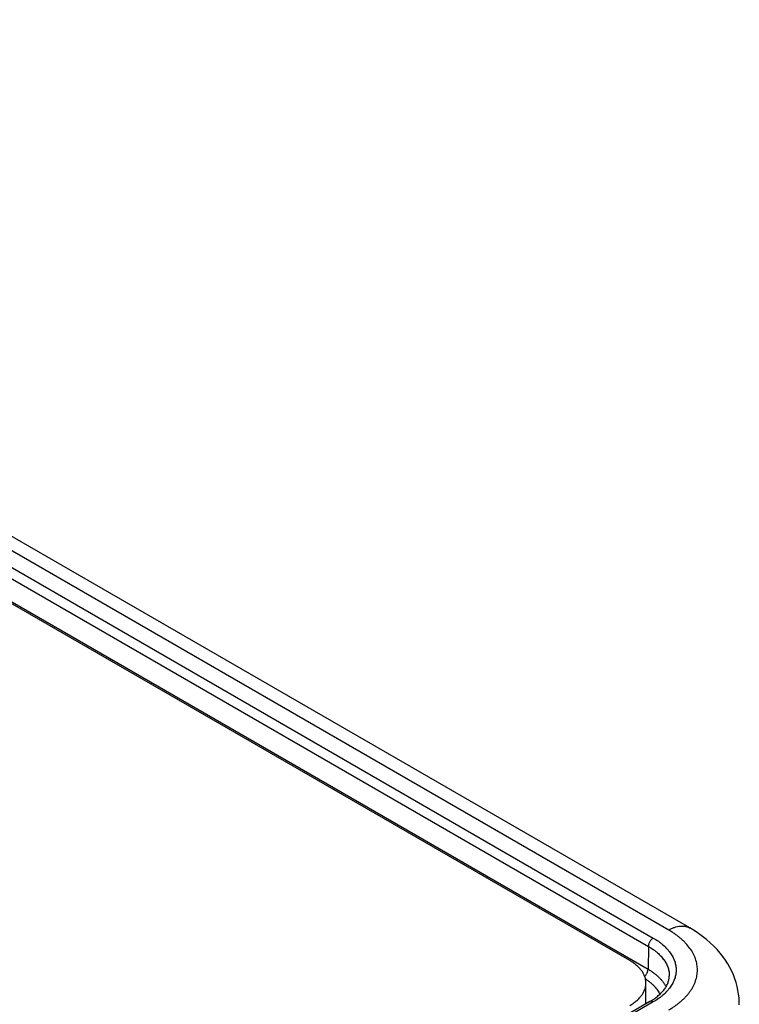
# Model space of a CAD drawing. Header units: inches. Extents: x 0 to 34, y 0 to 22.
# Tile 64 of 69: x 29.154 to 29.669, y 15.1 to 15.804. Entities that reach past the tile are written whole.
import ezdxf

# ---------------------------------------------------------------- set-up
doc = ezdxf.new("R2010")
doc.units = ezdxf.units.IN
doc.header["$LTSCALE"] = 1.87
doc.header["$MEASUREMENT"] = 0
doc.layers.get('0').update_dxf_attribs({"linetype": 'CONTINUOUS'})

msp = doc.modelspace()

# ---------------------------------------------------------------- linework, layer by layer
at = {"color": 7, "linetype": 'CONTINUOUS'}
for p, q in [((29.61877, 15.15279), (28.4927, 15.80296)), ((29.63377, 15.15428), (28.50771, 15.80445)), ((28.54541, 15.76041), (29.60765, 15.14708)), ((28.54193, 15.75445), (29.60417, 15.14113)), ((29.59089, 15.13095), (28.53348, 15.74148)), ((28.54169, 15.7381), (29.60393, 15.12477)), ((29.60417, 15.14113), (29.60393, 15.12477)), ((29.60242, 15.10018), (29.60242, 15.11488)), ((29.60519, 15.10158), (27.31245, 13.77779)), ((29.60765, 15.10134), (27.31491, 13.77754))]:
    msp.add_line(p, q, dxfattribs=at)
msp.add_lwpolyline([(29.66927, 15.09931), (29.66924, 15.10145), (29.66908, 15.10422), (29.66877, 15.10698), (29.66832, 15.10973), (29.66772, 15.11248), (29.66698, 15.11522), (29.66609, 15.11794), (29.66505, 15.12064), (29.66385, 15.12333), (29.6625, 15.126), (29.66098, 15.12863), (29.65931, 15.13124), (29.65748, 15.13381), (29.65547, 15.13635), (29.6533, 15.13884), (29.65096, 15.14128), (29.64845, 15.14367), (29.64577, 15.14598), (29.64294, 15.14822), (29.63996, 15.15036), (29.63685, 15.15242), (29.63377, 15.15428)], dxfattribs=at)
msp.add_arc((29.58929, 15.10018), 0.01312, 359.10298, 359.99996, dxfattribs=at)
for points, knots in [([(29.61877, 15.15279), (29.61944, 15.15318), (29.62079, 15.15389), (29.62285, 15.15473), (29.62488, 15.15532), (29.62685, 15.15565), (29.62844, 15.15571), (29.62967, 15.15561), (29.63055, 15.15548), (29.6314, 15.15528), (29.63223, 15.15501), (29.63302, 15.15468), (29.63352, 15.15442), (29.63377, 15.15428)], [0, 0, 0, 0, 0.148569, 0.289427, 0.422615, 0.548501, 0.667827, 0.72541, 0.781814, 0.837244, 0.891923, 0.946091, 1, 1, 1, 1]), ([(29.60765, 15.14708), (29.60742, 15.14695), (29.60695, 15.14662), (29.60631, 15.14602), (29.60572, 15.14532), (29.6052, 15.14453), (29.60477, 15.14369), (29.60444, 15.14282), (29.60424, 15.14197), (29.60418, 15.1414), (29.60417, 15.14113)], [0, 0, 0, 0, 0.113944, 0.236817, 0.36615, 0.498924, 0.631847, 0.761617, 0.885178, 1, 1, 1, 1]), ([(29.60765, 15.14708), (29.60892, 15.14635), (29.61075, 15.14519), (29.61303, 15.1435), (29.61512, 15.1418), (29.61701, 15.13998), (29.61869, 15.13807), (29.6198, 15.13661), (29.6208, 15.13513), (29.62166, 15.13362), (29.6224, 15.13209), (29.623, 15.13054), (29.62347, 15.12897), (29.62381, 15.12739), (29.62402, 15.1258), (29.62408, 15.12421), (29.62402, 15.12262), (29.62381, 15.12103), (29.62347, 15.11945), (29.623, 15.11789), (29.6224, 15.11633), (29.62166, 15.1148), (29.6208, 15.11329), (29.6198, 15.11181), (29.61869, 15.11036), (29.61701, 15.10844), (29.61512, 15.10662), (29.61303, 15.10492), (29.61075, 15.10323), (29.60892, 15.10207), (29.60765, 15.10134)], [0, 0, 0, 0, 0.074268, 0.10997, 0.144704, 0.211285, 0.243203, 0.274248, 0.30447, 0.333936, 0.362723, 0.390922, 0.418633, 0.445968, 0.473049, 0.5, 0.526951, 0.554032, 0.581367, 0.609078, 0.637277, 0.666064, 0.69553, 0.725752, 0.756797, 0.788715, 0.855296, 0.89003, 0.925732, 1, 1, 1, 1]), ([(29.61876, 15.09563), (29.61956, 15.09609), (29.62112, 15.09704), (29.62337, 15.09854), (29.62549, 15.1001), (29.62747, 15.10172), (29.62931, 15.1034), (29.631, 15.10513), (29.63255, 15.1069), (29.63395, 15.10871), (29.63519, 15.11057), (29.63627, 15.11245), (29.63719, 15.11437), (29.63794, 15.11631), (29.63853, 15.11826), (29.63896, 15.12024), (29.63921, 15.12222), (29.6393, 15.12421), (29.63921, 15.1262), (29.63896, 15.12818), (29.63853, 15.13016), (29.63795, 15.13212), (29.63719, 15.13406), (29.63595, 15.13664), (29.63397, 15.1398), (29.63154, 15.14275), (29.62931, 15.14502), (29.62747, 15.1467), (29.62549, 15.14832), (29.62337, 15.14988), (29.62113, 15.15138), (29.61957, 15.15233), (29.61877, 15.15279)], [0, 0, 0, 0, 0.037615, 0.074284, 0.109987, 0.144721, 0.178494, 0.211326, 0.243244, 0.274286, 0.304508, 0.333974, 0.362762, 0.39096, 0.41867, 0.446006, 0.473086, 0.500037, 0.526987, 0.554067, 0.581402, 0.609112, 0.63731, 0.666097, 0.725746, 0.788676, 0.821507, 0.85528, 0.890015, 0.925718, 0.962386, 1, 1, 1, 1]), ([(29.60417, 15.14113), (29.60534, 15.14045), (29.60704, 15.13938), (29.60915, 15.13781), (29.61061, 15.1366), (29.61197, 15.13536), (29.61361, 15.13367), (29.61506, 15.13189), (29.61628, 15.13003), (29.61706, 15.12863), (29.61773, 15.12721), (29.61827, 15.12577), (29.61868, 15.12431), (29.61897, 15.12285), (29.61913, 15.12137), (29.61915, 15.12039), (29.61914, 15.1199)], [0, 0, 0, 0, 0.148795, 0.220277, 0.28979, 0.35735, 0.422995, 0.548745, 0.60911, 0.667956, 0.725446, 0.781772, 0.837148, 0.891808, 0.946005, 1, 1, 1, 1]), ([(29.60242, 15.11488), (29.60242, 15.11525), (29.60239, 15.116), (29.60224, 15.11711), (29.60201, 15.11822), (29.60167, 15.11933), (29.60125, 15.12042), (29.60055, 15.12187), (29.59944, 15.12365), (29.59777, 15.12567), (29.59577, 15.12758), (29.59346, 15.12937), (29.59177, 15.13044), (29.59089, 15.13095)], [0, 0, 0, 0, 0.053912, 0.108083, 0.162764, 0.218195, 0.274602, 0.332186, 0.451513, 0.577398, 0.710584, 0.851438, 1, 1, 1, 1]), ([(29.60154, 15.11965), (29.60171, 15.11981), (29.60205, 15.12017), (29.6025, 15.12076), (29.60291, 15.12139), (29.60326, 15.12206), (29.60354, 15.12275), (29.60376, 15.12343), (29.60389, 15.12411), (29.60393, 15.12456), (29.60393, 15.12477)], [0, 0, 0, 0, 0.124658, 0.253382, 0.384217, 0.515101, 0.643973, 0.768866, 0.888022, 1, 1, 1, 1]), ([(29.60393, 15.12477), (29.60467, 15.12434), (29.60611, 15.12346), (29.60814, 15.12204), (29.61002, 15.12055), (29.61174, 15.11899), (29.61328, 15.11738), (29.61464, 15.1157), (29.61582, 15.11399), (29.61649, 15.1128), (29.61679, 15.1122)], [0, 0, 0, 0, 0.140775, 0.276937, 0.408442, 0.535316, 0.657665, 0.775686, 0.889668, 1, 1, 1, 1]), ([(29.60519, 15.10158), (29.6063, 15.10222), (29.6079, 15.10324), (29.6099, 15.1047), (29.61127, 15.10581), (29.61253, 15.10695), (29.61403, 15.10846), (29.61536, 15.11003), (29.61647, 15.11164), (29.61717, 15.11283), (29.61777, 15.11402), (29.61825, 15.11521), (29.61863, 15.11639), (29.6189, 15.11756), (29.61908, 15.11873), (29.61913, 15.11951), (29.61914, 15.1199)], [0, 0, 0, 0, 0.159814, 0.235842, 0.30919, 0.379821, 0.447722, 0.575362, 0.635292, 0.692769, 0.747971, 0.801134, 0.852549, 0.90256, 0.95157, 1, 1, 1, 1]), ([(29.59089, 15.09881), (29.59177, 15.09932), (29.59346, 15.10039), (29.59577, 15.10218), (29.59777, 15.10409), (29.59944, 15.10611), (29.60055, 15.10789), (29.60125, 15.10934), (29.60167, 15.11043), (29.60201, 15.11153), (29.60224, 15.11264), (29.60239, 15.11376), (29.60242, 15.11451), (29.60242, 15.11488)], [0, 0, 0, 0, 0.148562, 0.289416, 0.422602, 0.548487, 0.667814, 0.725398, 0.781805, 0.837236, 0.891917, 0.946088, 1, 1, 1, 1]), ([(29.60207, 15.11783), (29.60267, 15.11744), (29.60384, 15.11665), (29.60548, 15.11539), (29.60699, 15.11408), (29.60837, 15.11271), (29.6096, 15.1113), (29.61068, 15.10985), (29.61161, 15.10836), (29.61214, 15.10733), (29.61237, 15.10682)], [0, 0, 0, 0, 0.140089, 0.275673, 0.406757, 0.533415, 0.655797, 0.774131, 0.888732, 1, 1, 1, 1]), ([(29.60765, 15.10134), (29.60754, 15.10141), (29.60732, 15.10152), (29.60698, 15.10166), (29.60665, 15.10176), (29.60633, 15.10181), (29.60602, 15.10182), (29.60572, 15.10179), (29.60544, 15.10171), (29.60527, 15.10163), (29.60519, 15.10158)], [0, 0, 0, 0, 0.14861, 0.289505, 0.42273, 0.54865, 0.668007, 0.781943, 0.89199, 1, 1, 1, 1])]:
    msp.add_open_spline(points, degree=3, knots=knots, dxfattribs=at)

doc.saveas('drawing.dxf')
